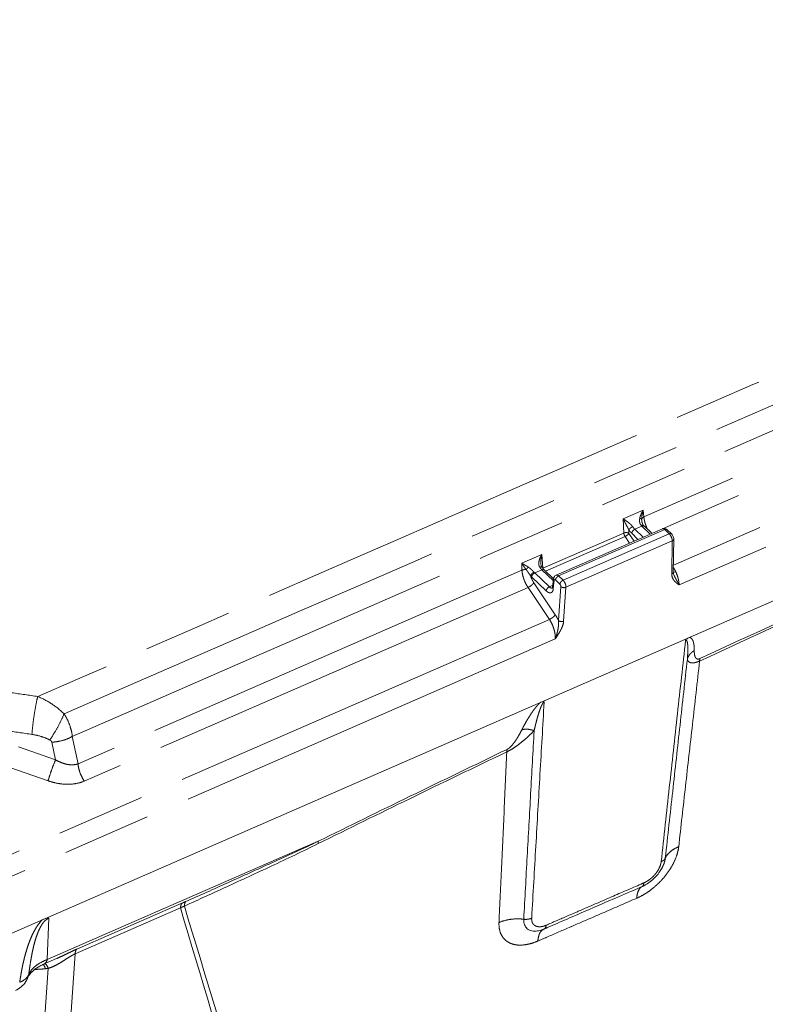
# Model space of a CAD drawing. Header units: inches. Extents: x 0 to 417, y 0 to 34.
# Tile 20 of 26: x 36.94 to 38.97, y 24.92 to 27.6. Entities that reach past the tile are written whole.
import ezdxf

# ---------------------------------------------------------------- set-up
doc = ezdxf.new("R2010")
doc.units = ezdxf.units.IN
doc.header["$LTSCALE"] = 2.42
doc.header["$MEASUREMENT"] = 0
doc.linetypes.add('PHANTOM', pattern=[0.8, 0.45, -0.05, 0.1, -0.05, 0.1, -0.05])
doc.layers.get('0').update_dxf_attribs({"linetype": 'CONTINUOUS'})
doc.layers.add('DEFAULT_3', color=7, linetype='PHANTOM')

msp = doc.modelspace()

# ---------------------------------------------------------------- linework, layer by layer
at = {"color": 7, "linetype": 'Continuous', "lineweight": 0}
for p, q in [((36.8748, 25.0982), (42.5894, 27.5932)), ((38.6326, 26.2366), (38.6326, 26.2366)), ((38.6394, 26.2241), (38.6372, 26.2265)), ((38.6372, 26.2265), (38.6372, 26.2265)), ((38.6394, 26.2242), (38.6584, 26.206)), ((38.3996, 26.0915), (38.6883, 26.2176)), ((38.7014, 26.2148), (38.7135, 26.2033)), ((38.7194, 26.1895), (38.7181, 26.0993)), ((38.3581, 26.1217), (38.3581, 26.1217)), ((38.3924, 26.0815), (38.3674, 26.1054)), ((38.7227, 26.1001), (38.7186, 26.0983)), ((38.7194, 26.0927), (38.7194, 26.0927)), ((38.3927, 26.0817), (38.3901, 26.0587)), ((38.6847, 25.2902), (38.6845, 25.2899)), ((38.6438, 25.2497), (38.6434, 25.2495)), ((38.3667, 25.1288), (38.3641, 25.1277)), ((38.3662, 25.1285), (38.3661, 25.1285)), ((37.0416, 25.0484), (37.0064, 25.033)), ((36.9637, 24.9967), (36.9637, 24.9967))]:
    msp.add_line(p, q, dxfattribs=at)
for points, start_tangent, end_tangent in [([(38.6331, 26.2344), (38.6326, 26.2366)], (-0.000581, 0.002184), (-0.000393, 0.002225)), ([(38.6372, 26.2265), (38.6355, 26.2287), (38.6331, 26.2344)], (-0.006003, 0.006699), (-0.002305, 0.00867)), ([(38.6918, 26.2185), (38.6883, 26.2176)], (-0.003627, -0.000303), (-0.003339, -0.001459)), ([(38.7014, 26.2148), (38.6974, 26.2176), (38.6918, 26.2185)], (-0.007675, 0.007301), (-0.010568, -0.000882)), ([(38.7163, 26.1998), (38.7135, 26.2033)], (-0.002433, 0.003862), (-0.0033, 0.003127)), ([(38.7189, 26.1936), (38.7163, 26.1998)], (-0.001521, 0.006614), (-0.00362, 0.005747)), ([(38.7194, 26.1895), (38.7189, 26.1936)], (0.00006, 0.004118), (-0.000925, 0.004025)), ([(38.3597, 26.1153), (38.3582, 26.1208), (38.3581, 26.1217)], (-0.002754, 0.006085), (-0.0006, 0.006589)), ([(38.3608, 26.1133), (38.3597, 26.1153)], (-0.001253, 0.00181), (-0.000908, 0.002006)), ([(38.3635, 26.1096), (38.3607, 26.1133)], (-0.00291, 0.003582), (-0.002623, 0.003798)), ([(38.3644, 26.1086), (38.3635, 26.1096)], (-0.000854, 0.000998), (-0.000828, 0.001019)), ([(38.3665, 26.1063), (38.3644, 26.1086)], (-0.002261, 0.002307), (-0.002093, 0.002448)), ([(38.3674, 26.1054), (38.3665, 26.1063)], (-0.000862, 0.000829), (-0.000836, 0.000854)), ([(38.3935, 26.0851), (38.3927, 26.0818)], (-0.001217, -0.003168), (-0.000382, -0.003375)), ([(38.3964, 26.0895), (38.3935, 26.0851)], (-0.003947, -0.003656), (-0.001923, -0.005004)), ([(38.3996, 26.0915), (38.3964, 26.0895)], (-0.003448, -0.001504), (-0.002772, -0.002568)), ([(38.7183, 26.0967), (38.7181, 26.0993)], (-0.00036, 0.002614), (0.000037, 0.002638)), ([(38.7194, 26.0927), (38.7191, 26.0933), (38.7183, 26.0967)], (-0.001583, 0.003813), (-0.000563, 0.00409)), ([(38.3898, 26.0576), (38.3895, 26.0567)], (-0.00036, -0.000931), (-0.000323, -0.000831)), ([(38.3902, 26.0586), (38.39, 26.058), (38.3898, 26.0576)], (-0.000298, -0.000987), (-0.000416, -0.001075)), ([(38.7514, 25.914), (38.7541, 25.917), (38.7574, 25.9196), (38.7609, 25.9217)], (0.007061, 0.010151), (0.011188, 0.005266)), ([(38.7623, 25.9223), (38.7619, 25.9221), (38.7609, 25.9217)], (-0.001377, -0.000593), (-0.00137, -0.000609)), ([(38.3572, 25.7454), (38.3611, 25.7467), (38.3645, 25.7471), (38.3671, 25.7462)], (0.009382, 0.004096), (0.008506, -0.005697)), ([(38.657, 25.2589), (38.6765, 25.2784), (38.6845, 25.2899)], (0.032494, 0.025956), (0.021695, 0.035478)), ([(38.6438, 25.2497), (38.657, 25.2589)], (0.013885, 0.00818), (0.012601, 0.010065)), ([(38.6095, 25.234), (38.5453, 25.2062), (38.4564, 25.1677), (38.4293, 25.1559)], (-0.180103, -0.078186), (-0.180146, -0.078088)), ([(38.6333, 25.2444), (38.6095, 25.234)], (-0.023836, -0.010349), (-0.023836, -0.010348)), ([(37.0028, 25.1541), (37.0095, 25.1566), (37.0155, 25.1579), (37.0204, 25.1581)], (0.016691, 0.007287), (0.018154, -0.001458)), ([(38.345, 25.1231), (38.3373, 25.1231), (38.3302, 25.1246), (38.3239, 25.1275), (38.3187, 25.1318), (38.315, 25.1371), (38.3127, 25.1432), (38.3116, 25.1494), (38.3115, 25.1554)], (-0.05384, -0.003944), (0.002907, 0.053848)), ([(38.4293, 25.1559), (38.3753, 25.1325)], (-0.054078, -0.023441), (-0.054082, -0.023432)), ([(38.3527, 25.1242), (38.345, 25.1231)], (-0.007623, -0.001634), (-0.007779, -0.00057)), ([(38.36, 25.1262), (38.3527, 25.1242)], (-0.007247, -0.002411), (-0.007469, -0.001601)), ([(38.3641, 25.1277), (38.36, 25.1262)], (-0.004004, -0.001579), (-0.004085, -0.001359)), ([(38.3753, 25.1325), (38.3667, 25.1288)], (-0.00854, -0.0037), (-0.00854, -0.0037)), ([(36.9676, 25.0038), (36.9787, 25.0161)], (0.009269, 0.013816), (0.012544, 0.010846)), ([(36.9787, 25.0161), (36.9964, 25.0281), (37.0063, 25.033)], (0.024607, 0.021277), (0.029778, 0.013008)), ([(36.958, 24.9858), (36.9637, 24.9967)], (0.006767, 0.010373), (0.004684, 0.011454)), ([(36.9637, 24.9966), (36.9674, 25.0036), (36.9676, 25.0038)], (0.003115, 0.007595), (0.004586, 0.006835)), ([(36.9296, 24.9617), (36.9455, 24.9716), (36.958, 24.9858)], (0.034473, 0.015051), (0.020638, 0.031637))]:
    msp.add_spline(points, degree=3, dxfattribs=dict(at, start_tangent=start_tangent, end_tangent=end_tangent))
at = {"layer": 'DEFAULT_3', "color": 7, "linetype": 'PHANTOM', "lineweight": 0}
for p, q in [((40.6533, 27.1294), (38.6381, 26.2496)), ((40.6696, 27.0825), (38.6884, 26.2174)), ((40.7279, 26.9954), (38.7184, 26.118)), ((40.7436, 26.9422), (38.7337, 26.0647)), ((38.582, 26.2443), (38.6364, 26.268)), ((38.6381, 26.2496), (38.6364, 26.268)), ((38.5836, 26.2058), (38.582, 26.2443)), ((38.6135, 26.216), (38.6329, 26.2245)), ((38.6329, 26.2245), (38.6553, 26.2032)), ((38.3638, 26.1099), (38.5836, 26.2058)), ((38.3708, 26.1021), (38.5869, 26.1965)), ((38.4063, 26.0891), (38.695, 26.2151)), ((38.4184, 26.0775), (38.7071, 26.2036)), ((38.5869, 26.1965), (38.5989, 26.1786)), ((38.5971, 26.2146), (38.5975, 26.205)), ((38.5975, 26.205), (38.6115, 26.1841)), ((38.605, 26.2051), (38.6221, 26.1887)), ((38.6135, 26.216), (38.6358, 26.1947)), ((38.695, 26.2151), (38.7071, 26.2036)), ((38.7135, 26.2033), (38.7135, 26.2033)), ((38.4263, 26.0582), (38.7152, 26.1843)), ((38.7152, 26.1843), (38.714, 26.0941)), ((38.7194, 26.1895), (38.7194, 26.1895)), ((38.306, 26.1238), (38.3604, 26.1475)), ((38.3604, 26.1475), (38.3638, 26.1099)), ((38.306, 26.1238), (38.3067, 26.1049)), ((38.3067, 26.1049), (37.1, 25.578)), ((38.3725, 26.0486), (38.3329, 26.0864)), ((38.3415, 26.0972), (38.3609, 26.1057)), ((38.3811, 26.0595), (38.3415, 26.0972)), ((38.392, 26.076), (38.3609, 26.1057)), ((38.3996, 26.0915), (38.3996, 26.0915)), ((38.4184, 26.0775), (38.4063, 26.0891)), ((38.3231, 26.058), (37.1169, 25.5313)), ((38.3231, 26.058), (38.3813, 25.9709)), ((38.3389, 26.0707), (38.3971, 25.9836)), ((38.3907, 26.0637), (38.3811, 26.0595)), ((38.3945, 26.0773), (38.3919, 26.0542)), ((38.4098, 26.0667), (38.3978, 26.0782)), ((38.4061, 25.9678), (38.4124, 26.0602)), ((38.42, 25.9658), (38.4263, 26.0582)), ((38.3813, 25.9709), (36.8688, 25.3105)), ((38.3971, 25.9177), (36.8858, 25.2578)), ((37.0387, 25.589), (37.0285, 25.6371)), ((37.1, 25.578), (37.0842, 25.6526)), ((37.0387, 25.589), (36.9378, 25.6245)), ((37.0184, 25.532), (36.9176, 25.5674)), ((37.753, 25.3674), (37.0163, 25.0457)), ((37.0919, 25.0613), (37.3782, 25.1862)), ((37.0963, 25.074), (37.3825, 25.199)), ((37.0163, 25.0457), (37.0204, 25.1581)), ((37.0919, 25.0613), (36.9568, 23.1126)), ((37.0416, 25.0484), (37.0418, 25.0485)), ((37.0191, 25.0219), (36.8861, 23.1042)), ((36.9637, 24.9967), (36.966, 25.0053))]:
    msp.add_line(p, q, dxfattribs=at)
for points, start_tangent, end_tangent in [([(42.1664, 28.0211), (40.4441, 27.2687), (38.7188, 26.5154), (36.9903, 25.7612)], (-5.175233, -2.261807), (-5.17691, -2.257967)), ([(37.0619, 25.7143), (39.6225, 26.8301), (42.1812, 27.9494)], (5.122415, 2.227968), (5.116186, 2.242234)), ([(37.0842, 25.6526), (39.6404, 26.7691), (42.1968, 27.8848)], (5.111923, 2.233622), (5.113202, 2.230692)), ([(38.7896, 25.8577), (39.2285, 26.0583), (39.6999, 26.2674), (40.1746, 26.4715), (40.6212, 26.6573)], (1.813398, 0.840432), (1.849797, 0.756961)), ([(38.7905, 25.8643), (39.2296, 26.065), (39.7011, 26.2743), (40.176, 26.4785), (40.6227, 26.6643)], (1.814049, 0.840854), (1.850552, 0.757144)), ([(38.6268, 26.2455), (38.6262, 26.2403), (38.6267, 26.2352), (38.6283, 26.2304)], (-0.00296, -0.015103), (0.006733, -0.013908)), ([(38.6364, 26.268), (38.6331, 26.2624), (38.6303, 26.2565), (38.6281, 26.2508), (38.6268, 26.2455)], (-0.013358, -0.020698), (-0.004715, -0.024179)), ([(38.6293, 26.245), (38.6268, 26.2455)], (-0.002468, 0.000621), (-0.002524, 0.000408)), ([(38.6321, 26.2438), (38.6311, 26.2444), (38.6293, 26.245)], (-0.002086, 0.002301), (-0.002998, 0.000755)), ([(38.6364, 26.268), (38.6347, 26.2618), (38.6334, 26.2555), (38.6325, 26.2494), (38.6321, 26.2438)], (-0.007373, -0.023533), (-0.000621, -0.024653)), ([(38.6381, 26.2496), (38.6342, 26.247), (38.6321, 26.2438)], (-0.007682, -0.003564), (-0.002506, -0.008089)), ([(38.6391, 26.2423), (38.6381, 26.2496)], (-0.001326, 0.007155), (-0.000605, 0.007247)), ([(38.582, 26.2443), (38.5869, 26.2411), (38.5918, 26.2377), (38.5965, 26.2342), (38.6008, 26.2306), (38.6045, 26.227), (38.6077, 26.2231)], (0.028024, -0.018188), (0.018473, -0.027837)), ([(38.582, 26.2443), (38.5847, 26.2387), (38.5874, 26.2333), (38.5902, 26.2281), (38.5927, 26.2233), (38.5951, 26.2189), (38.5971, 26.2146)], (0.013629, -0.030349), (0.013561, -0.030379)), ([(38.6077, 26.2231), (38.6033, 26.2207), (38.5995, 26.2176), (38.5971, 26.2146)], (-0.012627, -0.005372), (-0.006193, -0.012245)), ([(38.6077, 26.2231), (38.6096, 26.2205), (38.6115, 26.2181), (38.6135, 26.216)], (0.00512, -0.007724), (0.006702, -0.006399)), ([(38.6283, 26.2304), (38.6309, 26.2266)], (0.002018, -0.004169), (0.003086, -0.003429)), ([(38.6347, 26.2275), (38.6309, 26.2266)], (-0.004074, 0.000282), (-0.003589, -0.001579)), ([(38.6309, 26.2266), (38.6319, 26.2255)], (0.001016, -0.001129), (0.001056, -0.001091)), ([(38.6319, 26.2255), (38.6329, 26.2245)], (0.001018, -0.001051), (0.001058, -0.00101)), ([(38.6321, 26.2438), (38.6323, 26.2388), (38.6326, 26.2366)], (-0.000272, -0.007235), (0.001255, -0.007138)), ([(38.6369, 26.2252), (38.6329, 26.2245)], (-0.00409, 0.000479), (-0.003677, -0.001605)), ([(38.6372, 26.2265), (38.6347, 26.2275)], (-0.001769, 0.00189), (-0.00273, 0.000189)), ([(38.6394, 26.2242), (38.6369, 26.2252)], (-0.001991, 0.001813), (-0.002733, 0.00032)), ([(38.641, 26.2343), (38.6391, 26.2423)], (-0.002246, 0.007955), (-0.001507, 0.008129)), ([(38.6473, 26.2175), (38.6438, 26.2259), (38.641, 26.2343)], (-0.007704, 0.016215), (-0.004879, 0.017277)), ([(38.5836, 26.2058), (38.5884, 26.207), (38.5935, 26.2067), (38.5975, 26.205)], (0.013296, 0.005442), (0.011717, -0.008313)), ([(38.5869, 26.1965), (38.5853, 26.1995), (38.5841, 26.2027), (38.5836, 26.2058)], (-0.00564, 0.008282), (-0.000654, 0.009999)), ([(38.5869, 26.1965), (38.5913, 26.1989), (38.5951, 26.202), (38.5975, 26.205)], (0.01263, 0.005374), (0.00615, 0.012271)), ([(38.5971, 26.2146), (38.5996, 26.2111), (38.6023, 26.2079), (38.605, 26.2051)], (0.006858, -0.010283), (0.00894, -0.008535)), ([(38.6135, 26.216), (38.6095, 26.2133), (38.6063, 26.2093), (38.605, 26.2051)], (-0.013146, -0.005739), (-0.001281, -0.014287)), ([(38.6884, 26.2175), (38.6906, 26.2178), (38.695, 26.2151)], (0.007054, 0.00272), (0.005295, -0.005053)), ([(38.7014, 26.2148), (38.6989, 26.2159), (38.695, 26.2151)], (-0.004978, 0.0045), (-0.006122, -0.002673)), ([(38.7135, 26.2033), (38.711, 26.2043), (38.7071, 26.2036)], (-0.005013, 0.00439), (-0.006073, -0.002651)), ([(38.7071, 26.2036), (38.7113, 26.198)], (0.005056, -0.004823), (0.003473, -0.006101)), ([(38.7113, 26.198), (38.7143, 26.191)], (0.003788, -0.006655), (0.002119, -0.007367)), ([(38.7143, 26.191), (38.7148, 26.1888)], (0.00061, -0.00212), (0.000441, -0.002164)), ([(38.7148, 26.1888), (38.7152, 26.1843)], (0.000915, -0.004495), (-0.000146, -0.004555)), ([(38.7194, 26.1895), (38.7185, 26.1869), (38.7152, 26.1843)], (-0.000297, -0.006964), (-0.006249, -0.00288)), ([(38.3528, 26.1278), (38.3543, 26.134), (38.3568, 26.1406), (38.3604, 26.1475)], (0.003451, 0.020977), (0.010783, 0.018291)), ([(38.3579, 26.1267), (38.3582, 26.1332), (38.359, 26.1401), (38.3604, 26.1475)], (-0.00008, 0.020995), (0.004586, 0.020478)), ([(38.3177, 26.1066), (38.3148, 26.1107), (38.3118, 26.115), (38.3088, 26.1195), (38.306, 26.1238)], (-0.012166, 0.016904), (-0.011019, 0.017673)), ([(38.3237, 26.1132), (38.3194, 26.116), (38.3149, 26.1188), (38.3103, 26.1214), (38.306, 26.1238)], (-0.017151, 0.011499), (-0.018183, 0.009786)), ([(38.3177, 26.1066), (38.3199, 26.1086), (38.3219, 26.1108), (38.3237, 26.1132)], (0.00687, 0.00577), (0.00508, 0.007394)), ([(38.3395, 26.0994), (38.3365, 26.1025), (38.3329, 26.106), (38.3285, 26.1097), (38.3237, 26.1132)], (-0.013918, 0.015727), (-0.017449, 0.011687)), ([(38.3523, 26.1222), (38.3528, 26.1278)], (-0.000107, 0.005685), (0.000922, 0.005607)), ([(38.355, 26.1128), (38.353, 26.1172), (38.3523, 26.1222)], (-0.005609, 0.008069), (-0.000186, 0.009842)), ([(38.355, 26.1128), (38.3586, 26.1139)], (0.003491, 0.001565), (0.004278, 0.000332)), ([(38.3568, 26.1103), (38.355, 26.1128)], (-0.0019, 0.002427), (-0.001759, 0.00253)), ([(38.3581, 26.1217), (38.3579, 26.1267)], (-0.000458, 0.005013), (-0.000019, 0.005034)), ([(38.3586, 26.1139), (38.3607, 26.1134), (38.3607, 26.1133)], (0.002484, 0.000193), (0.001023, -0.00174)), ([(38.7205, 26.1088), (38.7184, 26.1123)], (-0.001992, 0.003499), (-0.002123, 0.003421)), ([(38.3067, 26.1049), (38.312, 26.1063), (38.3177, 26.1066)], (0.010367, 0.004243), (0.011185, -0.0006)), ([(38.3067, 26.1049), (38.3075, 26.0976), (38.3091, 26.0895), (38.3117, 26.0809), (38.315, 26.0725), (38.3189, 26.0647), (38.3231, 26.058)], (0.002382, -0.050163), (0.028025, -0.041672)), ([(38.3302, 26.0892), (38.3275, 26.0933), (38.3245, 26.0976), (38.3212, 26.1022), (38.3177, 26.1066)], (-0.0117, 0.017885), (-0.013559, 0.01652)), ([(38.3302, 26.0892), (38.3319, 26.093), (38.3353, 26.0968), (38.3395, 26.0994)], (0.002754, 0.013859), (0.012966, 0.005617)), ([(38.3302, 26.0892), (38.332, 26.0841), (38.3341, 26.0792), (38.3364, 26.0747), (38.3389, 26.0707)], (0.005954, -0.019605), (0.011392, -0.017031)), ([(38.3329, 26.0864), (38.3316, 26.0877), (38.3302, 26.0892)], (-0.002871, 0.002741), (-0.002634, 0.00297)), ([(38.3329, 26.0864), (38.3343, 26.0905), (38.3375, 26.0945), (38.3415, 26.0972)], (0.001281, 0.014287), (0.013146, 0.005739)), ([(38.3415, 26.0972), (38.3405, 26.0983), (38.3395, 26.0994)], (-0.002153, 0.002055), (-0.001973, 0.002229)), ([(38.3579, 26.1089), (38.3568, 26.1103)], (-0.001149, 0.001362), (-0.001098, 0.001403)), ([(38.3609, 26.1057), (38.3579, 26.1089)], (-0.003205, 0.00306), (-0.002858, 0.00339)), ([(38.3609, 26.1057), (38.3649, 26.1065)], (0.003677, 0.001605), (0.00409, -0.000479)), ([(38.3649, 26.1065), (38.3674, 26.1054)], (0.002727, -0.000319), (0.00199, -0.001805)), ([(38.3978, 26.0782), (38.3991, 26.0824), (38.4023, 26.0864), (38.4028, 26.0868)], (0.000902, 0.010063), (0.007713, 0.006637)), ([(38.4063, 26.0891), (38.4019, 26.0917), (38.3996, 26.0914)], (-0.005328, 0.005084), (-0.007108, -0.002724)), ([(38.4028, 26.0868), (38.4063, 26.0891)], (0.003237, 0.002786), (0.003886, 0.001697)), ([(38.714, 26.0941), (38.7145, 26.0884), (38.7161, 26.0833)], (-0.000154, -0.011076), (0.004352, -0.010203)), ([(38.7168, 26.0961), (38.714, 26.0941)], (-0.002292, -0.002579), (-0.003095, -0.001426)), ([(38.7181, 26.0993), (38.7172, 26.0967), (38.7168, 26.0961)], (-0.00012, -0.003552), (-0.002361, -0.002656)), ([(38.7194, 26.0927), (38.7195, 26.0924), (38.722, 26.087), (38.7247, 26.0817), (38.7274, 26.0767), (38.7299, 26.0721), (38.732, 26.0681), (38.7337, 26.0647)], (0.012065, -0.029124), (0.013718, -0.028372)), ([(38.7247, 26.1006), (38.7205, 26.1088)], (-0.003893, 0.008378), (-0.004572, 0.00803)), ([(38.7337, 26.0647), (38.7336, 26.0688), (38.733, 26.0737), (38.732, 26.0793), (38.7304, 26.0856), (38.728, 26.0928), (38.7247, 26.1006)], (0.000206, 0.037336), (-0.015738, 0.033868)), ([(38.3231, 26.058), (38.3296, 26.0615), (38.3354, 26.0662), (38.3389, 26.0707)], (0.018945, 0.008061), (0.009225, 0.018407)), ([(38.3725, 26.0486), (38.3739, 26.0528), (38.377, 26.0568), (38.3811, 26.0595)], (0.001281, 0.014287), (0.013146, 0.005739)), ([(38.3836, 26.0574), (38.3811, 26.0595)], (-0.002791, 0.001788), (-0.002391, 0.002282)), ([(38.3919, 26.0542), (38.3901, 26.0575), (38.3901, 26.0586)], (-0.003473, 0.003446), (0.000624, 0.004956)), ([(38.3945, 26.0773), (38.3927, 26.0806), (38.3927, 26.0817)], (-0.003482, 0.003454), (0.000639, 0.004967)), ([(38.3951, 26.0788), (38.3945, 26.0773)], (-0.001185, -0.001039), (-0.000174, -0.001575)), ([(38.3978, 26.0782), (38.3963, 26.0791), (38.3951, 26.0788)], (-0.002126, 0.002027), (-0.002197, -0.001926)), ([(38.4098, 26.0667), (38.4112, 26.0709), (38.4144, 26.0748), (38.4184, 26.0775)], (0.001281, 0.014287), (0.013146, 0.005739)), ([(38.4124, 26.0602), (38.4122, 26.0624), (38.4112, 26.0648), (38.4098, 26.0667)], (0.000483, 0.007122), (-0.005169, 0.004923)), ([(38.4124, 26.0602), (38.4164, 26.058), (38.4215, 26.0572), (38.4263, 26.0582)], (0.0108, -0.00991), (0.013551, 0.005587)), ([(38.4263, 26.0582), (38.4255, 26.0649), (38.4226, 26.072), (38.4184, 26.0775)], (0.001076, 0.021359), (-0.015476, 0.01476)), ([(38.7161, 26.0833), (38.7185, 26.0788), (38.7214, 26.075), (38.7247, 26.0718), (38.7279, 26.069), (38.731, 26.0667), (38.7337, 26.0647)], (0.010209, -0.023935), (0.020977, -0.015334)), ([(38.3892, 26.0463), (38.3868, 26.0441), (38.3837, 26.0432), (38.3802, 26.0437), (38.3764, 26.0455), (38.3725, 26.0486)], (-0.011602, -0.015557), (-0.013944, 0.013312)), ([(38.3902, 26.0563), (38.3886, 26.0559), (38.3862, 26.0562), (38.3836, 26.0574)], (-0.006376, -0.002698), (-0.005803, 0.003717)), ([(38.391, 26.0498), (38.3892, 26.0463)], (-0.001248, -0.003649), (-0.002312, -0.0031)), ([(38.3919, 26.0542), (38.391, 26.0498)], (-0.000505, -0.004512), (-0.001474, -0.004312)), ([(38.3813, 25.9709), (38.3878, 25.9744), (38.3936, 25.9791), (38.3971, 25.9836)], (0.018945, 0.008061), (0.009225, 0.018407)), ([(38.3971, 25.9836), (38.4019, 25.9759), (38.4061, 25.9678)], (0.01013, -0.015142), (0.007815, -0.016457)), ([(38.3813, 25.9709), (38.3861, 25.9629), (38.39, 25.9546), (38.3929, 25.9466), (38.395, 25.9393), (38.3963, 25.9327), (38.397, 25.927), (38.3972, 25.922), (38.3971, 25.9177)], (0.031207, -0.046905), (-0.004288, -0.056174)), ([(38.3971, 25.9177), (38.399, 25.9228), (38.4009, 25.9289), (38.4027, 25.9354), (38.4042, 25.9422), (38.4053, 25.9491), (38.4061, 25.9557), (38.4064, 25.9621), (38.4061, 25.9678)], (0.019025, 0.047637), (-0.005446, 0.051006)), ([(38.3971, 25.9177), (38.4002, 25.9223), (38.4037, 25.9277), (38.4073, 25.9336), (38.4109, 25.9398), (38.4142, 25.9462), (38.417, 25.9528), (38.419, 25.9595), (38.42, 25.9658)], (0.029862, 0.044775), (0.003673, 0.053694)), ([(38.4061, 25.9678), (38.4101, 25.9656), (38.4152, 25.9648), (38.42, 25.9658)], (0.010799, -0.00991), (0.013551, 0.005587)), ([(38.7514, 25.914), (38.7294, 25.7143), (38.7073, 25.5136), (38.6851, 25.312)], (-0.066288, -0.602), (-0.066302, -0.601998)), ([(38.7514, 25.914), (38.7534, 25.914), (38.7549, 25.9125), (38.7559, 25.9099), (38.7567, 25.9063), (38.7572, 25.9018), (38.7575, 25.8967), (38.7576, 25.8912), (38.7575, 25.8851), (38.7573, 25.8785), (38.7569, 25.8712), (38.7563, 25.8632)], (0.048993, 0.022348), (-0.004192, -0.053686)), ([(38.7619, 25.9221), (38.7651, 25.9209), (38.7678, 25.9188), (38.77, 25.9158), (38.7717, 25.9122), (38.773, 25.9081), (38.774, 25.9035), (38.7746, 25.8984), (38.775, 25.8926), (38.7751, 25.8862)], (0.039848, -0.009382), (-0.000438, -0.040936)), ([(38.7563, 25.8632), (38.7603, 25.8721), (38.7667, 25.8799), (38.7751, 25.8862)], (0.008371, 0.029182), (0.026366, 0.01505)), ([(38.7751, 25.8862), (38.7752, 25.881), (38.7757, 25.8759), (38.7767, 25.8712), (38.7785, 25.8671), (38.7813, 25.8641), (38.7854, 25.863), (38.7905, 25.8643)], (-0.000356, -0.033162), (0.030145, 0.013826)), ([(38.7563, 25.8632), (38.7364, 25.6835), (38.7164, 25.503), (38.6963, 25.3217)], (-0.05992, -0.541436), (-0.06006, -0.54142)), ([(38.7896, 25.8577), (38.7702, 25.6851), (38.7512, 25.517), (38.7327, 25.3524)], (-0.056715, -0.505243), (-0.057154, -0.505194)), ([(38.7563, 25.8632), (38.7572, 25.86), (38.7589, 25.8571), (38.7616, 25.8547), (38.7657, 25.8531), (38.7717, 25.8526), (38.7798, 25.8541), (38.7896, 25.8577)], (0.007482, -0.038611), (0.036487, 0.014681)), ([(38.7896, 25.8577), (38.7897, 25.86), (38.79, 25.8623), (38.7905, 25.8643)], (0.000219, 0.006742), (0.001706, 0.006526)), ([(36.9903, 25.7612), (36.9198, 25.7715), (36.8493, 25.7816), (36.7787, 25.7918)], (-0.211531, 0.03079), (-0.211611, 0.030236)), ([(36.9746, 25.6582), (36.9769, 25.6833), (36.9807, 25.7116), (36.9854, 25.7389), (36.9903, 25.7612)], (0.007167, 0.104063), (0.025518, 0.10114)), ([(37.0619, 25.7143), (37.0283, 25.7411), (36.9903, 25.7612)], (-0.061872, 0.059716), (-0.079552, 0.032643)), ([(38.3063, 25.6705), (38.3113, 25.6802), (38.3162, 25.6891), (38.3209, 25.6973), (38.3255, 25.705), (38.3301, 25.7122), (38.3347, 25.719), (38.3393, 25.7254), (38.3438, 25.7312), (38.3482, 25.7364), (38.3526, 25.7411), (38.3572, 25.7454)], (0.041159, 0.081195), (0.068865, 0.059534)), ([(38.3331, 25.1584), (38.3444, 25.3543), (38.3557, 25.5502), (38.3671, 25.7462)], (0.03393, 0.58782), (0.033999, 0.587816)), ([(38.3397, 25.6681), (38.342, 25.6782), (38.3443, 25.6874), (38.3465, 25.6958), (38.3486, 25.7036), (38.3507, 25.7108), (38.3528, 25.7175), (38.3549, 25.7236), (38.3569, 25.7291), (38.3588, 25.7338), (38.3607, 25.7379), (38.3627, 25.7415), (38.3648, 25.7444), (38.3671, 25.7462)], (0.018755, 0.08154), (0.077161, 0.032355)), ([(37.0229, 25.6431), (37.0368, 25.6643), (37.0505, 25.6892), (37.0619, 25.7143)], (0.047891, 0.065699), (0.0306, 0.075323)), ([(37.0842, 25.6526), (37.0805, 25.6728), (37.073, 25.6939), (37.0619, 25.7143)], (-0.005015, 0.065928), (-0.035469, 0.0558)), ([(36.9746, 25.6582), (36.9042, 25.6684), (36.8338, 25.6786), (36.7632, 25.6887)], (-0.211284, 0.030749), (-0.211363, 0.030204)), ([(37.0229, 25.6431), (37.0002, 25.6524), (36.9746, 25.6582)], (-0.04512, 0.023526), (-0.050354, 0.007329)), ([(38.2655, 25.6107), (38.2769, 25.6167), (38.2883, 25.624), (38.2989, 25.6317), (38.3093, 25.64), (38.3197, 25.6489), (38.3297, 25.6583), (38.3397, 25.6681)], (0.084668, 0.041154), (0.065962, 0.067166)), ([(38.2662, 25.6173), (38.2722, 25.6212), (38.2783, 25.627), (38.284, 25.6339), (38.2897, 25.6418), (38.2953, 25.6506), (38.3008, 25.6602), (38.3063, 25.6705)], (0.060742, 0.029338), (0.030501, 0.060167)), ([(38.3397, 25.6681), (38.328, 25.6714), (38.3166, 25.6723), (38.3063, 25.6705)], (-0.031627, 0.012529), (-0.032436, -0.010256)), ([(38.3115, 25.1554), (38.3209, 25.3263), (38.3303, 25.4971), (38.3397, 25.6681)], (0.028172, 0.512628), (0.02817, 0.512628)), ([(37.0285, 25.6371), (37.0276, 25.6392), (37.0257, 25.6413), (37.0229, 25.6431)], (-0.001721, 0.008216), (-0.007444, 0.00388)), ([(37.0285, 25.6371), (37.0481, 25.6393), (37.0671, 25.6446), (37.0842, 25.6526)], (0.058306, 0.001724), (0.050386, 0.02939)), ([(37.7526, 25.361), (38.0016, 25.4833), (38.2655, 25.6107)], (0.51136, 0.25302), (0.514548, 0.246473)), ([(37.753, 25.3674), (38.0022, 25.4897), (38.2662, 25.6173)], (0.511567, 0.253197), (0.514765, 0.246631)), ([(38.2443, 25.1463), (38.2512, 25.2974), (38.2583, 25.452), (38.2655, 25.6107)], (0.021283, 0.464443), (0.021163, 0.464449)), ([(38.2655, 25.6107), (38.2656, 25.6131), (38.2658, 25.6152), (38.2662, 25.6173)], (0.000009, 0.006584), (0.001491, 0.006413)), ([(37.0387, 25.589), (37.0317, 25.5713), (37.0245, 25.551), (37.0184, 25.532)], (-0.023393, -0.055818), (-0.01724, -0.058015)), ([(37.1, 25.578), (37.0862, 25.5755), (37.0726, 25.5763), (37.0601, 25.5794), (37.0488, 25.5838), (37.0387, 25.589)], (-0.06054, -0.020826), (-0.055552, 0.031823)), ([(37.1, 25.578), (37.1026, 25.5624), (37.1085, 25.5462), (37.1169, 25.5313)], (0.003267, -0.049995), (0.0282, -0.041411)), ([(37.1169, 25.5313), (37.0944, 25.5245), (37.0726, 25.5225), (37.0525, 25.5238), (37.0345, 25.5272), (37.0184, 25.532)], (-0.092137, -0.040371), (-0.094913, 0.033325)), ([(37.3925, 25.2034), (37.5068, 25.2546), (37.6266, 25.3089), (37.753, 25.3674)], (0.361748, 0.161347), (0.358159, 0.169165)), ([(37.7526, 25.361), (37.7526, 25.3633), (37.7527, 25.3654), (37.753, 25.3674)], (-0.000139, 0.006389), (0.001228, 0.006272)), ([(37.3891, 25.1913), (37.5043, 25.2438), (37.6252, 25.2999), (37.7526, 25.361)], (0.36548, 0.165282), (0.359267, 0.178384)), ([(38.7327, 25.3524), (38.7286, 25.3331), (38.7208, 25.3126), (38.7095, 25.292), (38.6951, 25.2721)], (-0.009972, -0.089261), (-0.056794, -0.069644)), ([(38.6963, 25.3217), (38.7046, 25.3339), (38.7169, 25.3443), (38.7327, 25.3524)], (0.020717, 0.043925), (0.045156, 0.017874)), ([(38.6851, 25.312), (38.6843, 25.3073), (38.6828, 25.3019), (38.6803, 25.2957), (38.6768, 25.2891)], (-0.00264, -0.024338), (-0.012506, -0.021057)), ([(38.6963, 25.3217), (38.6953, 25.3155), (38.6932, 25.3081), (38.6898, 25.2998), (38.6852, 25.291), (38.6847, 25.2902)], (-0.003698, -0.033664), (-0.017569, -0.028969)), ([(38.6963, 25.3217), (38.6938, 25.3179), (38.69, 25.3146), (38.6851, 25.312)], (-0.006407, -0.013744), (-0.013998, -0.00583)), ([(38.6768, 25.2891), (38.6724, 25.2824), (38.6671, 25.2759), (38.6613, 25.2699)], (-0.012664, -0.021322), (-0.018064, -0.016988)), ([(38.6382, 25.2544), (38.6304, 25.251)], (-0.007804, -0.003386), (-0.007804, -0.003386)), ([(38.6376, 25.2509), (38.6382, 25.2544)], (0.000873, 0.003414), (0.000307, 0.003501)), ([(38.6409, 25.2556), (38.6382, 25.2544)], (-0.002655, -0.001295), (-0.002711, -0.001171)), ([(38.6613, 25.2699), (38.6551, 25.2646), (38.649, 25.2603), (38.6433, 25.2569), (38.6409, 25.2556)], (-0.018178, -0.017095), (-0.022427, -0.010942)), ([(38.6951, 25.2721), (38.6781, 25.2535), (38.6592, 25.237)], (-0.031755, -0.03894), (-0.039698, -0.030798)), ([(38.6304, 25.251), (38.5504, 25.2163), (38.4618, 25.1779), (38.4265, 25.1626)], (-0.203955, -0.088492), (-0.203987, -0.088419)), ([(38.6333, 25.2444), (38.626, 25.2376), (38.6211, 25.2269), (38.6187, 25.2127)], (-0.031551, -0.017619), (-0.00232, -0.036062)), ([(38.6333, 25.2444), (38.6357, 25.2466), (38.6374, 25.2499), (38.6376, 25.2509)], (0.00701, 0.003878), (0.001989, 0.007781)), ([(38.6434, 25.2495), (38.6402, 25.2477), (38.6333, 25.2444)], (-0.009795, -0.005721), (-0.010406, -0.004506)), ([(38.6592, 25.237), (38.6452, 25.227)], (-0.013589, -0.010542), (-0.014415, -0.009385)), ([(37.3825, 25.199), (37.3875, 25.2012), (37.3925, 25.2034)], (0.009959, 0.004348), (0.009925, 0.004427)), ([(37.3891, 25.1913), (37.3896, 25.1962), (37.3907, 25.2002), (37.3925, 25.2034)], (0.000398, 0.0127), (0.007699, 0.010108)), ([(38.6187, 25.2127), (38.53, 25.1741), (38.4404, 25.1353)], (-0.178271, -0.077531), (-0.178367, -0.077311)), ([(38.6391, 25.2232), (38.6187, 25.2127)], (-0.019636, -0.011781), (-0.020988, -0.009105)), ([(38.6452, 25.227), (38.6391, 25.2232)], (-0.006066, -0.003949), (-0.006209, -0.003725)), ([(37.3782, 25.1862), (37.379, 25.1914), (37.3804, 25.1957), (37.3825, 25.199)], (0.00105, 0.013626), (0.008822, 0.010437)), ([(37.3782, 25.1862), (37.3836, 25.1888), (37.3891, 25.1913)], (0.010939, 0.005019), (0.010888, 0.005127)), ([(37.3782, 25.1862), (37.5458, 24.6247), (37.7119, 24.0673), (37.8766, 23.5142)], (0.499058, -1.67186), (0.497551, -1.672309)), ([(37.3891, 25.1913), (37.559, 24.6264), (37.7267, 24.0691), (37.8922, 23.52)], (0.502465, -1.671476), (0.503994, -1.671015)), ([(37.0028, 25.1541), (36.9947, 25.1449), (36.9873, 25.1344), (36.9807, 25.1232), (36.9747, 25.1112), (36.9693, 25.0984), (36.9643, 25.0849), (36.9597, 25.0705), (36.9554, 25.0553), (36.9514, 25.0391), (36.9477, 25.0217), (36.9444, 25.0034), (36.9413, 24.9839)], (-0.130953, -0.12856), (-0.026352, -0.181609)), ([(37.0204, 25.1581), (37.0139, 25.1545), (37.0079, 25.1491), (37.0024, 25.1421), (36.9975, 25.1338), (36.9931, 25.1247), (36.9891, 25.1148), (36.9854, 25.1041), (36.982, 25.0927), (36.9788, 25.0804), (36.9759, 25.0674), (36.9732, 25.0534), (36.9706, 25.0384), (36.9682, 25.0223), (36.966, 25.0053)], (-0.156588, -0.058117), (-0.019591, -0.165872)), ([(38.3115, 25.1554), (38.288, 25.1563), (38.2652, 25.1532), (38.2443, 25.1463)], (-0.068004, 0.008276), (-0.06256, -0.027915)), ([(38.3115, 25.1554), (38.3191, 25.1551), (38.3264, 25.1561), (38.3331, 25.1584)], (0.021891, -0.002801), (0.020063, 0.009195)), ([(38.3418, 25.1383), (38.3381, 25.1414), (38.3355, 25.1452), (38.3339, 25.1496), (38.3331, 25.1541), (38.3331, 25.1584)], (-0.019309, 0.012427), (0.001355, 0.022861)), ([(38.4265, 25.1626), (38.3724, 25.1391)], (-0.054078, -0.02344), (-0.05408, -0.023435)), ([(38.35, 25.0961), (38.3301, 25.0891), (38.3116, 25.0856), (38.295, 25.0853), (38.2803, 25.0882), (38.2678, 25.094), (38.2576, 25.1027), (38.2499, 25.1144), (38.2453, 25.1291), (38.2443, 25.1463)], (-0.13332, -0.057771), (0.006893, 0.145135)), ([(38.3568, 25.135), (38.3513, 25.1351), (38.3462, 25.1362), (38.3418, 25.1383)], (-0.015583, -0.001098), (-0.013158, 0.008468)), ([(38.3583, 25.1225), (38.3527, 25.1114), (38.35, 25.0961)], (-0.01792, -0.021831), (-0.00178, -0.02788)), ([(38.3724, 25.1391), (38.3676, 25.1373), (38.3623, 25.1358), (38.3568, 25.135)], (-0.014855, -0.006451), (-0.016173, -0.001139)), ([(38.3661, 25.1285), (38.3583, 25.1225)], (-0.009038, -0.003956), (-0.006321, -0.007701)), ([(38.3667, 25.1288), (38.3695, 25.1308), (38.3714, 25.1343)], (0.006919, 0.00274), (0.002449, 0.007073)), ([(38.3714, 25.1343), (38.3724, 25.1391)], (0.001611, 0.004652), (0.000425, 0.004877)), ([(38.4386, 25.1345), (38.376, 25.1074)], (-0.062618, -0.02714), (-0.062632, -0.027108)), ([(38.4404, 25.1353), (38.4386, 25.1345)], (-0.0018, -0.00078), (-0.0018, -0.00078)), ([(38.376, 25.1074), (38.35, 25.0961)], (-0.025998, -0.011252), (-0.026, -0.011246)), ([(37.0418, 25.0485), (37.0498, 25.0521), (37.0632, 25.0584), (37.0753, 25.0643), (37.0863, 25.0695), (37.0963, 25.074)], (0.055167, 0.024163), (0.055182, 0.024118)), ([(37.0919, 25.0613), (37.0927, 25.0664), (37.0942, 25.0707), (37.0963, 25.074)], (0.00105, 0.013626), (0.008822, 0.010437)), ([(37.0163, 25.0457), (36.994, 25.0349)], (-0.023266, -0.008641), (-0.021089, -0.013207)), ([(37.0064, 25.033), (37.0114, 25.0366), (37.0163, 25.0457)], (0.015197, 0.006827), (0.004918, 0.015697)), ([(37.0338, 25.0275), (37.0468, 25.0342), (37.0583, 25.0411), (37.0684, 25.0477), (37.0772, 25.0533), (37.0851, 25.0579), (37.0919, 25.0613)], (0.061231, 0.028113), (0.061747, 0.026803)), ([(36.9768, 25.021), (36.966, 25.0053)], (-0.01308, -0.01399), (-0.008054, -0.017273)), ([(36.994, 25.0349), (36.9768, 25.021)], (-0.018755, -0.011746), (-0.015148, -0.016202)), ([(36.9833, 25.019), (36.993, 25.0193), (37.0115, 25.0208)], (0.028313, 0.000263), (0.028106, 0.003354)), ([(37.0115, 25.0208), (37.0058, 25.0318), (37.0052, 25.0325)], (-0.004734, 0.012328), (-0.00932, 0.011209)), ([(37.0191, 25.0219), (37.0128, 25.0325), (37.0102, 25.0351)], (-0.006369, 0.014373), (-0.012779, 0.010435)), ([(37.0115, 25.0208), (37.0153, 25.0213), (37.0191, 25.0219)], (0.007556, 0.000901), (0.007519, 0.001176)), ([(37.0191, 25.0219), (37.0338, 25.0275)], (0.015103, 0.004488), (0.014332, 0.00658)), ([(36.9413, 24.9839), (36.9522, 24.9895), (36.9606, 24.9967), (36.9617, 24.998)], (0.023287, 0.008964), (0.015623, 0.01965)), ([(36.9617, 24.998), (36.966, 25.0053)], (0.005328, 0.006701), (0.003294, 0.007846)), ([(37.8922, 23.52), (39.0027, 23.9806), (40.096, 24.4579), (41.1441, 24.9389)], (3.290032, 1.329168), (3.211028, 1.510074))]:
    msp.add_spline(points, degree=3, dxfattribs=dict(at, start_tangent=start_tangent, end_tangent=end_tangent))

doc.saveas('drawing.dxf')
